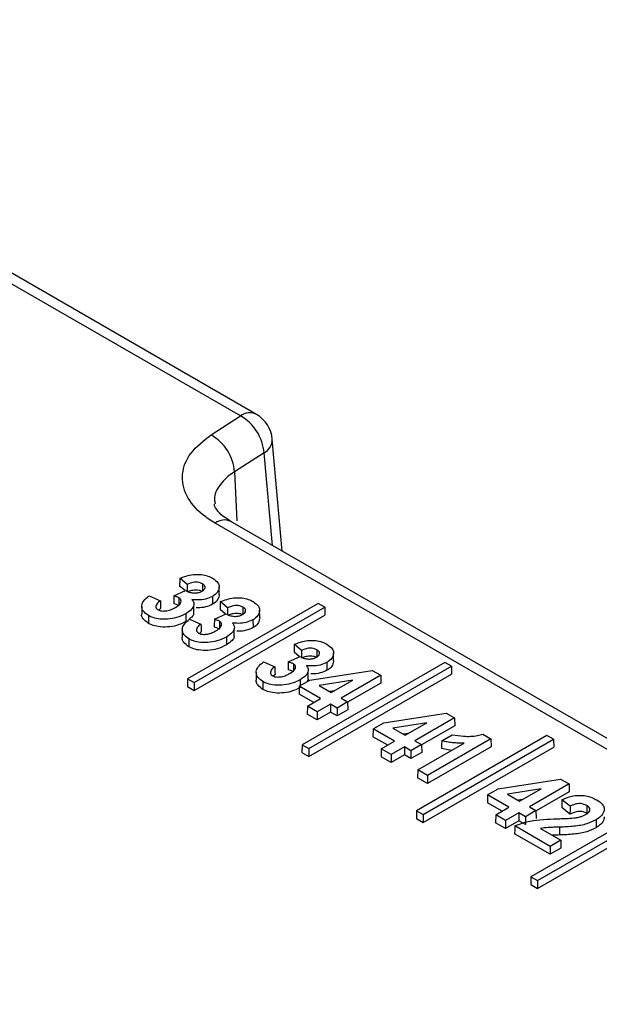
# Paper-space layout 'Sheet1' of a CAD drawing. Header units: millimetres. Extents: x -7 to 413, y -20 to 277.
# Tile 102 of 105: x 345.96 to 349.6, y 246.7 to 252.88. Entities that reach past the tile are written whole.
import ezdxf

# ---------------------------------------------------------------- set-up
doc = ezdxf.new("R2010")
doc.units = ezdxf.units.MM

psp = doc.layouts.new('Sheet1')

# ---------------------------------------------------------------- linework, layer by layer
at = {"color": 7, "linetype": 'Continuous', "lineweight": 25}
for p, q in [((347.3427, 250.395), (343.0473, 252.8747)), ((347.4426, 250.4049), (343.1473, 252.8846)), ((347.1573, 250.2762), (347.3427, 250.395)), ((347.6041, 249.5464), (347.5419, 250.2494)), ((347.4911, 250.1631), (347.3057, 250.0443)), ((352.419, 246.6992), (347.1824, 249.7222)), ((352.519, 246.7091), (347.2824, 249.7321)), ((347.007, 249.3371), (346.9609, 249.3755)), ((346.9243, 249.2645), (346.9981, 249.2994)), ((346.9948, 249.2978), (346.9602, 249.3266)), ((347.2089, 249.2737), (347.2084, 249.3227)), ((346.7683, 249.2644), (346.8401, 249.2347)), ((347.8299, 249.2174), (347.0104, 248.7443)), ((347.2613, 249.1903), (347.2152, 249.2287)), ((347.8716, 249.1933), (347.8299, 249.2174)), ((346.7229, 249.1995), (346.7224, 249.1506)), ((346.8409, 249.1858), (346.8298, 249.1758)), ((347.0491, 249.1558), (347.0486, 249.2048)), ((347.0521, 248.7202), (347.8716, 249.1933)), ((347.1785, 249.1177), (347.2524, 249.1526)), ((347.249, 249.151), (347.2145, 249.1798)), ((347.4632, 249.127), (347.4626, 249.176)), ((347.8716, 249.1933), (347.8723, 249.1443)), ((347.0226, 249.1176), (347.0944, 249.088)), ((347.0521, 248.6708), (347.8723, 249.1443)), ((346.9772, 249.0528), (346.9767, 249.0038)), ((347.0951, 249.039), (347.084, 249.029)), ((347.3034, 249.009), (347.3029, 249.0581)), ((347.7132, 248.883), (347.6786, 248.9119)), ((347.7254, 248.9224), (347.6794, 248.9608)), ((347.9273, 248.859), (347.9268, 248.908)), ((347.4867, 248.8496), (347.5585, 248.82)), ((347.6427, 248.8498), (347.7165, 248.8846)), ((348.6251, 248.847), (347.7288, 248.3296)), ((348.6668, 248.8229), (348.6251, 248.847)), ((347.4414, 248.7848), (347.4408, 248.7358)), ((347.7676, 248.7411), (347.767, 248.7901)), ((347.7705, 248.3055), (348.6668, 248.8229)), ((347.7772, 248.7358), (348.1691, 248.7971)), ((348.1691, 248.7971), (348.2227, 248.7662)), ((348.6668, 248.8229), (348.6676, 248.774)), ((347.0104, 248.7443), (347.0097, 248.6953)), ((347.0104, 248.7443), (347.0521, 248.7202)), ((347.0521, 248.7202), (347.0521, 248.6708)), ((347.5593, 248.7711), (347.5482, 248.7611)), ((347.7105, 248.6973), (347.7772, 248.7358)), ((347.7705, 248.2561), (348.6676, 248.774)), ((348.0481, 248.7364), (347.8355, 248.7021)), ((347.9121, 248.6579), (348.0481, 248.7364)), ((348.2227, 248.7662), (347.9736, 248.6224)), ((348.2235, 248.7172), (348.0152, 248.5969)), ((348.2227, 248.7662), (348.2235, 248.7172)), ((347.0097, 248.6953), (347.0521, 248.6708)), ((347.7105, 248.6973), (347.7098, 248.6483)), ((347.8454, 248.6194), (347.7105, 248.6973)), ((347.8355, 248.7021), (347.9121, 248.6579)), ((347.9296, 248.668), (347.9023, 248.6636)), ((347.8026, 248.5947), (347.7098, 248.6483)), ((347.7624, 248.5715), (347.8454, 248.6194)), ((348.0152, 248.5984), (347.9484, 248.5599)), ((347.9736, 248.6224), (348.0152, 248.5984)), ((348.0152, 248.5984), (348.0159, 248.5494)), ((347.7624, 248.5715), (347.7616, 248.5225)), ((347.8239, 248.5359), (347.7624, 248.5715)), ((347.9069, 248.5839), (347.8239, 248.5359)), ((347.8239, 248.5359), (347.8239, 248.4865)), ((347.9069, 248.5344), (347.8239, 248.4865)), ((347.9484, 248.5599), (347.9069, 248.5839)), ((347.9069, 248.5839), (347.9069, 248.5344)), ((347.9484, 248.5105), (347.9069, 248.5344)), ((347.9484, 248.5599), (347.9484, 248.5105)), ((348.0159, 248.5494), (347.9484, 248.5105)), ((347.8239, 248.4865), (347.7616, 248.5225)), ((348.1747, 248.4293), (348.2414, 248.4678)), ((348.2414, 248.4678), (348.6333, 248.5291)), ((348.5123, 248.4684), (348.2996, 248.4342)), ((348.3763, 248.3899), (348.5123, 248.4684)), ((348.6869, 248.4982), (348.4378, 248.3544)), ((348.6333, 248.5291), (348.6869, 248.4982)), ((348.6869, 248.4982), (348.6876, 248.4492)), ((348.1747, 248.4293), (348.1739, 248.3803)), ((348.3096, 248.3514), (348.1747, 248.4293)), ((348.2996, 248.4342), (348.3763, 248.3899)), ((348.6876, 248.4492), (348.4794, 248.329)), ((348.2668, 248.3267), (348.1739, 248.3803)), ((348.2266, 248.3035), (348.3096, 248.3514)), ((348.3938, 248.4), (348.3664, 248.3956)), ((348.4378, 248.3544), (348.4793, 248.3305)), ((349.2667, 248.3879), (348.4472, 247.9148)), ((348.4889, 247.8908), (349.3084, 248.3639)), ((348.9152, 248.3664), (348.5164, 248.1362)), ((348.6055, 248.3545), (348.6722, 248.393)), ((348.8647, 248.3956), (348.9152, 248.3664)), ((348.9152, 248.3664), (348.9159, 248.3174)), ((349.3084, 248.3639), (349.2667, 248.3879)), ((349.3084, 248.3639), (349.3092, 248.3149)), ((347.7288, 248.3296), (347.7281, 248.2806)), ((347.7288, 248.3296), (347.7705, 248.3055)), ((347.7705, 248.3055), (347.7705, 248.2561)), ((348.2266, 248.3035), (348.2258, 248.2545)), ((348.2881, 248.268), (348.2266, 248.3035)), ((348.3711, 248.3159), (348.2881, 248.268)), ((348.4126, 248.2919), (348.3711, 248.3159)), ((348.3711, 248.3159), (348.3711, 248.2665)), ((348.4793, 248.3305), (348.4126, 248.2919)), ((348.4126, 248.2919), (348.4126, 248.2425)), ((348.4549, 248.1717), (348.746, 248.3398)), ((348.4793, 248.3305), (348.4801, 248.2815)), ((348.4889, 247.8414), (349.3092, 248.3149)), ((348.9159, 248.3174), (348.5164, 248.0868)), ((348.6673, 248.2943), (348.6046, 248.3054)), ((347.7281, 248.2806), (347.7705, 248.2561)), ((348.2881, 248.2186), (348.2258, 248.2545)), ((348.2881, 248.268), (348.2881, 248.2186)), ((348.3711, 248.2665), (348.2881, 248.2186)), ((348.4126, 248.2425), (348.3711, 248.2665)), ((348.4801, 248.2815), (348.4126, 248.2425)), ((348.4549, 248.1717), (348.4541, 248.1227)), ((348.5164, 248.1362), (348.4549, 248.1717)), ((348.5164, 248.0868), (348.4541, 248.1227)), ((348.5164, 248.1362), (348.5164, 248.0868)), ((348.9598, 248.0531), (349.3517, 248.1144)), ((349.3517, 248.1144), (349.4053, 248.0835)), ((348.8931, 248.0146), (348.9598, 248.0531)), ((349.2307, 248.0537), (349.0181, 248.0194)), ((349.0947, 247.9752), (349.2307, 248.0537)), ((349.4053, 248.0835), (349.1562, 247.9397)), ((349.4053, 248.0835), (349.406, 248.0345)), ((348.8931, 248.0146), (348.8923, 247.9656)), ((349.028, 247.9367), (348.8931, 248.0146)), ((349.0181, 248.0194), (349.0947, 247.9752)), ((349.1122, 247.9853), (349.0848, 247.9809)), ((349.9852, 247.9732), (349.1657, 247.5001)), ((349.406, 248.0345), (349.1978, 247.9142)), ((349.4113, 247.9431), (349.3601, 247.9846)), ((348.4472, 247.9148), (348.4465, 247.8659)), ((348.4472, 247.9148), (348.4889, 247.8908)), ((348.9852, 247.912), (348.8923, 247.9656)), ((348.945, 247.8888), (349.028, 247.9367)), ((349.1977, 247.9157), (349.131, 247.8772)), ((349.1562, 247.9397), (349.1977, 247.9157)), ((349.1977, 247.9157), (349.1985, 247.8667)), ((349.2074, 247.476), (350.0269, 247.9491)), ((349.4112, 247.8937), (349.3593, 247.9356)), ((348.4465, 247.8659), (348.4889, 247.8414)), ((348.4889, 247.8908), (348.4889, 247.8414)), ((348.945, 247.8888), (348.9442, 247.8398)), ((349.0065, 247.8532), (348.945, 247.8888)), ((349.0895, 247.9012), (349.0065, 247.8532)), ((349.0065, 247.8532), (349.0065, 247.8038)), ((349.0895, 247.8517), (349.0065, 247.8038)), ((349.131, 247.8772), (349.0895, 247.9012)), ((349.0895, 247.9012), (349.0895, 247.8517)), ((349.131, 247.8278), (349.0895, 247.8517)), ((349.131, 247.8772), (349.131, 247.8278)), ((349.2074, 247.4266), (350.0276, 247.9001)), ((349.0065, 247.8038), (348.9442, 247.8398)), ((349.2867, 247.6915), (349.0644, 247.8198)), ((349.2258, 247.8037), (349.3534, 247.73)), ((349.3457, 247.8121), (349.3457, 247.7628)), ((349.2867, 247.6421), (349.0636, 247.7709)), ((349.3534, 247.73), (349.2867, 247.6915)), ((349.3534, 247.73), (349.3542, 247.681)), ((349.2867, 247.6915), (349.2867, 247.6421)), ((349.3542, 247.681), (349.2867, 247.6421)), ((349.1657, 247.5001), (349.1649, 247.4511)), ((349.1657, 247.5001), (349.2074, 247.476)), ((349.1649, 247.4511), (349.2074, 247.4266)), ((349.2074, 247.476), (349.2074, 247.4266))]:
    psp.add_line(p, q, dxfattribs=at)
at = {"color": 8, "linetype": 'Continuous', "lineweight": 25}
for p, q in [((347.5425, 249.5819), (347.4911, 250.1631)), ((347.3057, 250.0443), (347.32, 249.737))]:
    psp.add_line(p, q, dxfattribs=at)
at = {"color": 7, "linetype": 'Continuous', "lineweight": 25, "flags": 128}
for points in [[(347.007, 249.3371), (347.007, 249.3174), (347.0069, 249.3025), (347.0069, 249.2949)], [(346.8401, 249.2347), (346.8403, 249.2195), (346.8406, 249.2027), (346.8409, 249.1858)], [(346.956, 249.2526), (346.9559, 249.237), (346.9558, 249.2202), (346.9557, 249.2034)], [(347.1665, 249.2615), (347.1666, 249.2467), (347.1667, 249.2319), (347.1669, 249.2123)], [(347.2613, 249.1903), (347.2612, 249.1707), (347.2612, 249.1558), (347.2612, 249.1481)], [(347.0944, 249.088), (347.0946, 249.0727), (347.0949, 249.0559), (347.0951, 249.039)], [(347.2103, 249.1058), (347.2102, 249.0902), (347.21, 249.0734), (347.2099, 249.0566)], [(347.4207, 249.1147), (347.4209, 249.0999), (347.421, 249.0852), (347.4211, 249.0655)], [(347.7254, 248.9224), (347.7254, 248.9027), (347.7254, 248.8878), (347.7253, 248.8802)], [(347.8849, 248.8467), (347.885, 248.832), (347.8851, 248.8172), (347.8853, 248.7975)], [(347.5585, 248.82), (347.5588, 248.8048), (347.559, 248.7879), (347.5593, 248.7711)], [(347.6745, 248.8379), (347.6743, 248.8223), (347.6742, 248.8055), (347.6741, 248.7887)], [(348.6055, 248.3545), (348.6051, 248.33), (348.6046, 248.3054)], [(349.4113, 247.9431), (349.4113, 247.921), (349.4112, 247.8937)], [(349.5167, 247.9481), (349.5165, 247.9261), (349.5163, 247.8989)], [(349.5748, 247.8578), (349.5749, 247.843), (349.575, 247.8283), (349.5752, 247.8086)], [(349.0644, 247.8198), (349.064, 247.7954), (349.0636, 247.7709)]]:
    psp.add_lwpolyline(points, dxfattribs=at)
at = {"color": 8, "linetype": 'Continuous', "lineweight": 25}
for centre, radius, start, end in [((347.4008, 250.3181), 0.0965, 64.26347, 127.04747), ((347.443, 250.2495), 0.0988, 299.0921, 359.92075), ((347.2406, 249.6452), 0.0965, 64.26347, 127.04747)]:
    psp.add_arc(centre, radius, start, end, dxfattribs=at)
at = {"color": 7, "linetype": 'Continuous', "lineweight": 25}
for centre, radius, start, end in [((347.1956, 250.1375), 0.2966, 4.96157, 60.27984), ((347.3427, 250.2317), 0.2, 5.05795, 60.00269), ((347.0103, 250.0186), 0.2966, 4.96172, 60.27992)]:
    psp.add_arc(centre, radius, start, end, dxfattribs=at)
for points, knots in [([(347.1824, 249.7222), (347.1561, 249.739), (347.0774, 249.7893), (346.9925, 249.8942), (346.9666, 250.0302), (347.017, 250.1663), (347.1105, 250.2396), (347.1573, 250.2762)], [0, 0, 0, 0, 0.111653, 0.333633, 0.555664, 0.777834, 1, 1, 1, 1]), ([(347.288, 249.7306), (347.2698, 249.7413), (347.2215, 249.7696), (347.1865, 249.8143), (347.1771, 249.8328), (347.1789, 249.8408), (347.1792, 249.8419)], [0, 0, 0, 0, 0.198243, 0.526833, 0.938529, 1, 1, 1, 1]), ([(346.9609, 249.3755), (346.9879, 249.3853), (347.027, 249.3996), (347.0878, 249.4011), (347.129, 249.3936), (347.1536, 249.383), (347.1653, 249.3765), (347.1667, 249.3758)], [0, 0, 0, 0, 0.412213, 0.599036, 0.785849, 0.973941, 1, 1, 1, 1]), ([(346.9609, 249.3755), (346.9608, 249.3674), (346.9606, 249.3511), (346.9603, 249.3348), (346.9602, 249.3266)], [0, 0, 0, 0, 0.500024, 1, 1, 1, 1]), ([(347.1034, 249.3413), (347.097, 249.3442), (347.0849, 249.3497), (347.0624, 249.3514), (347.0389, 249.3492), (347.0208, 249.3433), (347.0101, 249.3385), (347.007, 249.3371)], [0, 0, 0, 0, 0.227011, 0.426416, 0.616268, 0.891149, 1, 1, 1, 1]), ([(347.1015, 249.295), (347.1068, 249.2985), (347.1158, 249.3045), (347.1213, 249.3156), (347.1202, 249.3258), (347.1138, 249.3347), (347.1067, 249.3392), (347.1034, 249.3413)], [0, 0, 0, 0, 0.264626, 0.456487, 0.648787, 0.840914, 1, 1, 1, 1]), ([(347.1034, 249.3413), (347.1034, 249.3348), (347.1033, 249.3234), (347.1032, 249.307), (347.1031, 249.297), (347.1031, 249.2921)], [0, 0, 0, 0, 0.394277, 0.697114, 1, 1, 1, 1]), ([(347.1667, 249.3758), (347.1797, 249.3668), (347.2017, 249.3516), (347.2111, 249.3216), (347.2036, 249.2933), (347.1847, 249.2725), (347.1695, 249.2633), (347.1665, 249.2615)], [0, 0, 0, 0, 0.2719872, 0.4589407, 0.7002926, 0.9395304, 1, 1, 1, 1]), ([(346.9981, 249.2994), (347.0031, 249.2966), (347.0149, 249.2901), (347.0335, 249.2844), (347.0469, 249.2833), (347.0509, 249.2829)], [0, 0, 0, 0, 0.337683, 0.802697, 1, 1, 1, 1]), ([(347.1031, 249.2921), (347.0966, 249.295), (347.0845, 249.3004), (347.0622, 249.3021), (347.0389, 249.2998), (347.0207, 249.2939), (347.01, 249.2891), (347.0069, 249.2877)], [0, 0, 0, 0, 0.227526, 0.425201, 0.614067, 0.888756, 1, 1, 1, 1]), ([(347.0509, 249.2829), (347.0587, 249.2831), (347.0737, 249.2835), (347.0905, 249.2891), (347.0986, 249.2934), (347.1015, 249.295)], [0, 0, 0, 0, 0.410458, 0.789338, 1, 1, 1, 1]), ([(347.2086, 249.2738), (347.2073, 249.2639), (347.2047, 249.2438), (347.185, 249.2233), (347.1699, 249.2141), (347.1669, 249.2123)], [0, 0, 0, 0, 0.436013, 0.886088, 1, 1, 1, 1]), ([(346.7648, 249.1414), (346.7524, 249.1502), (346.7289, 249.1668), (346.7203, 249.1978), (346.7287, 249.2288), (346.7491, 249.2504), (346.7652, 249.2621), (346.7683, 249.2644)], [0, 0, 0, 0, 0.247443, 0.467718, 0.668679, 0.936702, 1, 1, 1, 1]), ([(346.8401, 249.2347), (346.8312, 249.2281), (346.8177, 249.2179), (346.8105, 249.2011), (346.8118, 249.1888), (346.8194, 249.1813), (346.8242, 249.1782), (346.8251, 249.1776)], [0, 0, 0, 0, 0.394061, 0.598649, 0.804723, 0.961794, 1, 1, 1, 1]), ([(346.9243, 249.2645), (346.9242, 249.2592), (346.924, 249.2483), (346.9236, 249.232), (346.9234, 249.221), (346.9233, 249.2154)], [0, 0, 0, 0, 0.32633, 0.663139, 1, 1, 1, 1]), ([(346.9557, 249.2034), (346.9533, 249.2047), (346.9485, 249.2073), (346.9376, 249.2113), (346.929, 249.2138), (346.9233, 249.2154)], [0, 0, 0, 0, 0.253442, 0.507139, 1, 1, 1, 1]), ([(346.956, 249.2526), (346.9536, 249.2539), (346.9489, 249.2565), (346.9382, 249.2605), (346.9298, 249.2629), (346.9243, 249.2645)], [0, 0, 0, 0, 0.2577008, 0.5156104, 1, 1, 1, 1]), ([(346.9342, 249.1924), (346.9443, 249.199), (346.9598, 249.209), (346.9694, 249.2256), (346.97, 249.237), (346.9653, 249.2463), (346.9591, 249.2505), (346.956, 249.2526)], [0, 0, 0, 0, 0.381704, 0.584613, 0.757272, 0.880542, 1, 1, 1, 1]), ([(347.0376, 249.2415), (347.0424, 249.235), (347.0517, 249.2222), (347.0489, 249.2008), (347.0348, 249.1762), (347.0129, 249.1619), (346.9993, 249.153)], [0, 0, 0, 0, 0.215558, 0.420828, 0.640674, 1, 1, 1, 1]), ([(347.1665, 249.2615), (347.1528, 249.255), (347.1263, 249.2426), (347.0787, 249.2378), (347.0501, 249.2404), (347.0376, 249.2415)], [0, 0, 0, 0, 0.375048, 0.727611, 1, 1, 1, 1]), ([(347.1669, 249.2123), (347.1532, 249.2059), (347.1266, 249.1935), (347.088, 249.1889), (347.0683, 249.1903), (347.0648, 249.1906)], [0, 0, 0, 0, 0.467467, 0.906463, 1, 1, 1, 1]), ([(347.2152, 249.2287), (347.2151, 249.2206), (347.2148, 249.2043), (347.2146, 249.188), (347.2145, 249.1798)], [0, 0, 0, 0, 0.500024, 1, 1, 1, 1]), ([(347.2152, 249.2287), (347.2421, 249.2386), (347.2813, 249.2528), (347.342, 249.2543), (347.3833, 249.2468), (347.4078, 249.2362), (347.4196, 249.2298), (347.421, 249.229)], [0, 0, 0, 0, 0.41221, 0.599037, 0.78585, 0.973934, 1, 1, 1, 1]), ([(347.421, 249.229), (347.434, 249.22), (347.4559, 249.2048), (347.4653, 249.1748), (347.4578, 249.1466), (347.4389, 249.1257), (347.4238, 249.1165), (347.4207, 249.1147)], [0, 0, 0, 0, 0.2719872, 0.4589407, 0.7002926, 0.9395304, 1, 1, 1, 1]), ([(346.7644, 249.0922), (346.7524, 249.101), (346.7296, 249.1176), (346.7198, 249.14), (346.7226, 249.1502), (346.7227, 249.1505)], [0, 0, 0, 0, 0.520859, 0.98427, 1, 1, 1, 1]), ([(346.9993, 249.153), (346.9807, 249.1438), (346.9469, 249.1271), (346.8839, 249.1171), (346.829, 249.1187), (346.7886, 249.129), (346.7713, 249.138), (346.7648, 249.1414)], [0, 0, 0, 0, 0.278797, 0.50563, 0.73261, 0.899446, 1, 1, 1, 1]), ([(346.8251, 249.1776), (346.8299, 249.1754), (346.8394, 249.171), (346.8597, 249.1693), (346.8844, 249.1718), (346.9109, 249.1798), (346.9266, 249.1883), (346.9342, 249.1924)], [0, 0, 0, 0, 0.145281, 0.290651, 0.477983, 0.748642, 1, 1, 1, 1]), ([(346.9993, 249.153), (346.9994, 249.1481), (346.9994, 249.1382), (346.9996, 249.1218), (346.9996, 249.1103), (346.9997, 249.1038)], [0, 0, 0, 0, 0.300005, 0.60001, 1, 1, 1, 1]), ([(347.0484, 249.1558), (347.0484, 249.1547), (347.048, 249.1464), (347.0397, 249.1335), (347.0265, 249.1242), (347.0213, 249.1205)], [0, 0, 0, 0, 0.084885, 0.635752, 1, 1, 1, 1]), ([(347.2524, 249.1526), (347.2573, 249.1499), (347.2692, 249.1434), (347.2878, 249.1377), (347.3012, 249.1365), (347.3051, 249.1362)], [0, 0, 0, 0, 0.3376905, 0.802692, 1, 1, 1, 1]), ([(347.3573, 249.1453), (347.3509, 249.1482), (347.3388, 249.1537), (347.3164, 249.1553), (347.2931, 249.1531), (347.275, 249.1472), (347.2642, 249.1423), (347.2612, 249.1409)], [0, 0, 0, 0, 0.227526, 0.425201, 0.614067, 0.888756, 1, 1, 1, 1]), ([(347.3577, 249.1945), (347.3512, 249.1974), (347.3391, 249.2029), (347.3166, 249.2046), (347.2932, 249.2024), (347.275, 249.1965), (347.2643, 249.1917), (347.2613, 249.1903)], [0, 0, 0, 0, 0.22701, 0.426414, 0.616274, 0.89115, 1, 1, 1, 1]), ([(347.3051, 249.1362), (347.3129, 249.1363), (347.3279, 249.1367), (347.3448, 249.1423), (347.3528, 249.1466), (347.3557, 249.1482)], [0, 0, 0, 0, 0.410456, 0.789341, 1, 1, 1, 1]), ([(347.3557, 249.1482), (347.361, 249.1517), (347.3701, 249.1578), (347.3756, 249.1689), (347.3744, 249.179), (347.368, 249.1879), (347.3609, 249.1924), (347.3577, 249.1945)], [0, 0, 0, 0, 0.2646253, 0.4564868, 0.6488004, 0.8409135, 1, 1, 1, 1]), ([(347.3577, 249.1945), (347.3576, 249.188), (347.3575, 249.1766), (347.3574, 249.1602), (347.3573, 249.1503), (347.3573, 249.1453)], [0, 0, 0, 0, 0.394277, 0.697114, 1, 1, 1, 1]), ([(346.7648, 249.1414), (346.7647, 249.1364), (346.7647, 249.1266), (346.7645, 249.1102), (346.7645, 249.0987), (346.7644, 249.0922)], [0, 0, 0, 0, 0.300005, 0.60001, 1, 1, 1, 1]), ([(346.9997, 249.1038), (346.9811, 249.0946), (346.9472, 249.0778), (346.8841, 249.0678), (346.829, 249.0694), (346.7884, 249.0797), (346.771, 249.0887), (346.7644, 249.0922)], [0, 0, 0, 0, 0.277888, 0.504722, 0.731713, 0.898791, 1, 1, 1, 1]), ([(347.019, 248.9946), (347.0066, 249.0034), (346.9832, 249.0201), (346.9746, 249.051), (346.9829, 249.082), (347.0034, 249.1037), (347.0195, 249.1153), (347.0226, 249.1176)], [0, 0, 0, 0, 0.247438, 0.467715, 0.668677, 0.936702, 1, 1, 1, 1]), ([(347.0944, 249.088), (347.0855, 249.0813), (347.072, 249.0711), (347.0648, 249.0544), (347.0661, 249.042), (347.0737, 249.0345), (347.0784, 249.0314), (347.0793, 249.0308)], [0, 0, 0, 0, 0.39406, 0.598639, 0.804723, 0.961781, 1, 1, 1, 1]), ([(347.1785, 249.1177), (347.1784, 249.1124), (347.1782, 249.1015), (347.1779, 249.0852), (347.1777, 249.0742), (347.1776, 249.0687)], [0, 0, 0, 0, 0.32633, 0.66314, 1, 1, 1, 1]), ([(347.2103, 249.1058), (347.2079, 249.1071), (347.2031, 249.1097), (347.1924, 249.1137), (347.184, 249.1161), (347.1785, 249.1177)], [0, 0, 0, 0, 0.2577008, 0.5156104, 1, 1, 1, 1]), ([(347.1885, 249.0456), (347.1986, 249.0522), (347.214, 249.0622), (347.2237, 249.0788), (347.2243, 249.0902), (347.2196, 249.0995), (347.2134, 249.1038), (347.2103, 249.1058)], [0, 0, 0, 0, 0.381708, 0.584611, 0.757272, 0.880542, 1, 1, 1, 1]), ([(347.2919, 249.0948), (347.2966, 249.0882), (347.3059, 249.0754), (347.3032, 249.054), (347.289, 249.0294), (347.2672, 249.0151), (347.2536, 249.0062)], [0, 0, 0, 0, 0.215558, 0.42083, 0.640673, 1, 1, 1, 1]), ([(347.4207, 249.1147), (347.4071, 249.1083), (347.3806, 249.0958), (347.333, 249.0911), (347.3044, 249.0936), (347.2919, 249.0948)], [0, 0, 0, 0, 0.375052, 0.72761, 1, 1, 1, 1]), ([(347.4628, 249.127), (347.4615, 249.1171), (347.459, 249.0971), (347.4393, 249.0766), (347.4242, 249.0673), (347.4211, 249.0655)], [0, 0, 0, 0, 0.436007, 0.886088, 1, 1, 1, 1]), ([(347.0793, 249.0308), (347.0841, 249.0286), (347.0937, 249.0243), (347.1139, 249.0226), (347.1387, 249.025), (347.1651, 249.0331), (347.1809, 249.0416), (347.1885, 249.0456)], [0, 0, 0, 0, 0.145269, 0.29065, 0.477982, 0.748641, 1, 1, 1, 1]), ([(347.2099, 249.0566), (347.2075, 249.0579), (347.2027, 249.0605), (347.1919, 249.0646), (347.1833, 249.067), (347.1776, 249.0687)], [0, 0, 0, 0, 0.2534418, 0.5071768, 1, 1, 1, 1]), ([(347.4211, 249.0655), (347.4074, 249.0591), (347.3808, 249.0468), (347.3423, 249.0421), (347.3226, 249.0435), (347.3191, 249.0438)], [0, 0, 0, 0, 0.467467, 0.906463, 1, 1, 1, 1]), ([(347.0187, 248.9454), (347.0066, 248.9542), (346.9839, 248.9709), (346.974, 248.9932), (346.9768, 249.0034), (346.9769, 249.0038)], [0, 0, 0, 0, 0.520857, 0.984278, 1, 1, 1, 1]), ([(347.019, 248.9946), (347.019, 248.9897), (347.0189, 248.9798), (347.0188, 248.9634), (347.0187, 248.9519), (347.0187, 248.9454)], [0, 0, 0, 0, 0.300005, 0.60001, 1, 1, 1, 1]), ([(347.2536, 249.0062), (347.2349, 248.997), (347.2012, 248.9803), (347.1381, 248.9703), (347.0832, 248.972), (347.0428, 248.9822), (347.0255, 248.9912), (347.019, 248.9946)], [0, 0, 0, 0, 0.278795, 0.505627, 0.732606, 0.89944, 1, 1, 1, 1]), ([(347.2536, 249.0062), (347.2536, 249.0013), (347.2537, 248.9914), (347.2538, 248.975), (347.2539, 248.9636), (347.2539, 248.957)], [0, 0, 0, 0, 0.300005, 0.60001, 1, 1, 1, 1]), ([(347.3027, 249.009), (347.3026, 249.0079), (347.3022, 248.9996), (347.2885, 248.9803), (347.2671, 248.9659), (347.2539, 248.957)], [0, 0, 0, 0, 0.055413, 0.414951, 1, 1, 1, 1]), ([(347.6794, 248.9608), (347.7063, 248.9706), (347.7454, 248.9849), (347.8062, 248.9864), (347.8474, 248.9789), (347.872, 248.9682), (347.8837, 248.9618), (347.8852, 248.961)], [0, 0, 0, 0, 0.412214, 0.599036, 0.785856, 0.973941, 1, 1, 1, 1]), ([(347.2539, 248.957), (347.2353, 248.9478), (347.2015, 248.931), (347.1383, 248.921), (347.0832, 248.9226), (347.0427, 248.9329), (347.0252, 248.942), (347.0187, 248.9454)], [0, 0, 0, 0, 0.277888, 0.504722, 0.731718, 0.898797, 1, 1, 1, 1]), ([(347.6794, 248.9608), (347.6792, 248.9526), (347.679, 248.9363), (347.6787, 248.92), (347.6786, 248.9119)], [0, 0, 0, 0, 0.500024, 1, 1, 1, 1]), ([(347.8218, 248.9265), (347.8154, 248.9295), (347.8033, 248.935), (347.7808, 248.9366), (347.7573, 248.9344), (347.7392, 248.9286), (347.7285, 248.9237), (347.7254, 248.9224)], [0, 0, 0, 0, 0.227011, 0.426416, 0.616268, 0.891149, 1, 1, 1, 1]), ([(347.8199, 248.8802), (347.8252, 248.8837), (347.8343, 248.8898), (347.8398, 248.9009), (347.8386, 248.911), (347.8322, 248.92), (347.8251, 248.9245), (347.8218, 248.9265)], [0, 0, 0, 0, 0.264626, 0.456487, 0.648787, 0.840914, 1, 1, 1, 1]), ([(347.8218, 248.9265), (347.8218, 248.9201), (347.8217, 248.9086), (347.8216, 248.8922), (347.8215, 248.8823), (347.8215, 248.8773)], [0, 0, 0, 0, 0.394277, 0.697114, 1, 1, 1, 1]), ([(347.8852, 248.961), (347.8982, 248.952), (347.9201, 248.9369), (347.9295, 248.9069), (347.922, 248.8786), (347.9031, 248.8578), (347.888, 248.8486), (347.8849, 248.8467)], [0, 0, 0, 0, 0.271993, 0.458941, 0.700293, 0.93953, 1, 1, 1, 1]), ([(347.4832, 248.7266), (347.4708, 248.7354), (347.4474, 248.7521), (347.4387, 248.783), (347.4471, 248.8141), (347.4675, 248.8357), (347.4837, 248.8474), (347.4867, 248.8496)], [0, 0, 0, 0, 0.247443, 0.467719, 0.66868, 0.936703, 1, 1, 1, 1]), ([(347.6427, 248.8498), (347.6426, 248.8444), (347.6424, 248.8336), (347.6421, 248.8172), (347.6418, 248.8062), (347.6417, 248.8007)], [0, 0, 0, 0, 0.32633, 0.663139, 1, 1, 1, 1]), ([(347.6745, 248.8379), (347.6721, 248.8392), (347.6673, 248.8417), (347.6566, 248.8457), (347.6482, 248.8482), (347.6427, 248.8498)], [0, 0, 0, 0, 0.257662, 0.51561, 1, 1, 1, 1]), ([(347.7165, 248.8846), (347.7215, 248.8819), (347.7333, 248.8754), (347.752, 248.8697), (347.7653, 248.8686), (347.7693, 248.8682)], [0, 0, 0, 0, 0.337683, 0.802697, 1, 1, 1, 1]), ([(347.8215, 248.8773), (347.815, 248.8802), (347.803, 248.8857), (347.7806, 248.8873), (347.7573, 248.8851), (347.7392, 248.8792), (347.7284, 248.8743), (347.7253, 248.8729)], [0, 0, 0, 0, 0.227526, 0.425201, 0.614067, 0.888756, 1, 1, 1, 1]), ([(347.8849, 248.8467), (347.8713, 248.8403), (347.8448, 248.8279), (347.7971, 248.8231), (347.7685, 248.8257), (347.7561, 248.8268)], [0, 0, 0, 0, 0.37505, 0.727611, 1, 1, 1, 1]), ([(347.7693, 248.8682), (347.7771, 248.8684), (347.7921, 248.8687), (347.8089, 248.8743), (347.817, 248.8787), (347.8199, 248.8802)], [0, 0, 0, 0, 0.410458, 0.789338, 1, 1, 1, 1]), ([(347.927, 248.859), (347.9257, 248.8492), (347.9231, 248.8291), (347.9035, 248.8086), (347.8883, 248.7994), (347.8853, 248.7975)], [0, 0, 0, 0, 0.436013, 0.886088, 1, 1, 1, 1]), ([(347.5585, 248.82), (347.5496, 248.8133), (347.5361, 248.8031), (347.5289, 248.7864), (347.5302, 248.7741), (347.5378, 248.7665), (347.5426, 248.7635), (347.5435, 248.7629)], [0, 0, 0, 0, 0.39406, 0.598648, 0.804723, 0.961794, 1, 1, 1, 1]), ([(347.5435, 248.7629), (347.5483, 248.7607), (347.5578, 248.7563), (347.5781, 248.7546), (347.6029, 248.757), (347.6293, 248.7651), (347.6451, 248.7736), (347.6526, 248.7777)], [0, 0, 0, 0, 0.14528, 0.29065, 0.477989, 0.748643, 1, 1, 1, 1]), ([(347.6741, 248.7887), (347.6717, 248.79), (347.6669, 248.7925), (347.656, 248.7966), (347.6474, 248.7991), (347.6417, 248.8007)], [0, 0, 0, 0, 0.253442, 0.507139, 1, 1, 1, 1]), ([(347.6526, 248.7777), (347.6627, 248.7842), (347.6782, 248.7943), (347.6878, 248.8108), (347.6885, 248.8223), (347.6837, 248.8316), (347.6775, 248.8358), (347.6745, 248.8379)], [0, 0, 0, 0, 0.381704, 0.584613, 0.757272, 0.880542, 1, 1, 1, 1]), ([(347.7561, 248.8268), (347.7608, 248.8202), (347.7701, 248.8074), (347.7674, 248.7861), (347.7532, 248.7615), (347.7313, 248.7471), (347.7177, 248.7382)], [0, 0, 0, 0, 0.2155572, 0.4208336, 0.6406749, 1, 1, 1, 1]), ([(347.8853, 248.7975), (347.8716, 248.7912), (347.845, 248.7788), (347.8064, 248.7742), (347.7867, 248.7756), (347.7833, 248.7758)], [0, 0, 0, 0, 0.467467, 0.906463, 1, 1, 1, 1]), ([(347.4828, 248.6774), (347.4708, 248.6862), (347.448, 248.7029), (347.4382, 248.7253), (347.441, 248.7355), (347.4411, 248.7358)], [0, 0, 0, 0, 0.520859, 0.98427, 1, 1, 1, 1]), ([(347.4832, 248.7266), (347.4832, 248.7217), (347.4831, 248.7119), (347.483, 248.6955), (347.4829, 248.684), (347.4828, 248.6774)], [0, 0, 0, 0, 0.300005, 0.60001, 1, 1, 1, 1]), ([(347.7177, 248.7382), (347.6991, 248.729), (347.6653, 248.7123), (347.6023, 248.7023), (347.5474, 248.704), (347.507, 248.7142), (347.4897, 248.7232), (347.4832, 248.7266)], [0, 0, 0, 0, 0.278797, 0.50563, 0.73261, 0.899446, 1, 1, 1, 1]), ([(347.7177, 248.7382), (347.7178, 248.7333), (347.7178, 248.7235), (347.7179, 248.7113), (347.718, 248.704), (347.718, 248.7016)], [0, 0, 0, 0, 0.402882, 0.805763, 1, 1, 1, 1]), ([(347.7668, 248.7411), (347.7668, 248.74), (347.7667, 248.7345), (347.7626, 248.7295), (347.7594, 248.7255)], [0, 0, 0, 0, 0.204444, 1, 1, 1, 1]), ([(347.7181, 248.689), (347.6995, 248.6798), (347.6657, 248.6631), (347.6025, 248.653), (347.5474, 248.6547), (347.5068, 248.6649), (347.4894, 248.674), (347.4828, 248.6774)], [0, 0, 0, 0, 0.277888, 0.504722, 0.731713, 0.898791, 1, 1, 1, 1]), ([(348.746, 248.3398), (348.734, 248.3397), (348.7099, 248.3394), (348.6742, 248.3422), (348.639, 248.3467), (348.6167, 248.3519), (348.6055, 248.3545)], [0, 0, 0, 0, 0.250184, 0.500729, 0.748559, 1, 1, 1, 1]), ([(348.6722, 248.393), (348.6955, 248.3891), (348.7472, 248.3805), (348.8156, 248.3829), (348.8536, 248.3927), (348.8647, 248.3956)], [0, 0, 0, 0, 0.368413, 0.816258, 1, 1, 1, 1]), ([(349.3601, 247.9846), (349.3599, 247.9764), (349.3597, 247.9601), (349.3595, 247.9438), (349.3593, 247.9356)], [0, 0, 0, 0, 0.500025, 1, 1, 1, 1]), ([(349.3601, 247.9846), (349.3798, 247.9928), (349.4118, 248.0062), (349.4657, 248.0136), (349.5104, 248.0099), (349.5493, 247.9988), (349.5697, 247.988), (349.5796, 247.9829)], [0, 0, 0, 0, 0.296029, 0.47833, 0.661466, 0.837571, 1, 1, 1, 1]), ([(349.5796, 247.9829), (349.5922, 247.9745), (349.6139, 247.9602), (349.6277, 247.934), (349.6244, 247.9068), (349.6079, 247.8798), (349.5849, 247.8645), (349.5748, 247.8578)], [0, 0, 0, 0, 0.23471, 0.402369, 0.570142, 0.810479, 1, 1, 1, 1]), ([(349.5167, 247.9481), (349.5097, 247.9516), (349.498, 247.9574), (349.4764, 247.9604), (349.4545, 247.9591), (349.4321, 247.9529), (349.4182, 247.9463), (349.4113, 247.9431)], [0, 0, 0, 0, 0.228315, 0.385986, 0.543519, 0.77707, 1, 1, 1, 1]), ([(349.5093, 247.891), (349.5169, 247.896), (349.5291, 247.9038), (349.5371, 247.9178), (349.5362, 247.9296), (349.5291, 247.9402), (349.5207, 247.9455), (349.5167, 247.9481)], [0, 0, 0, 0, 0.303119, 0.484796, 0.667499, 0.838694, 1, 1, 1, 1]), ([(349.0644, 247.8198), (349.0955, 247.8317), (349.1504, 247.8528), (349.2446, 247.8612), (349.3012, 247.8634), (349.3299, 247.8645)], [0, 0, 0, 0, 0.392639, 0.693173, 1, 1, 1, 1]), ([(349.3299, 247.8645), (349.3418, 247.8649), (349.3658, 247.8657), (349.4046, 247.8672), (349.4311, 247.8698), (349.4458, 247.8712)], [0, 0, 0, 0, 0.308722, 0.617411, 1, 1, 1, 1]), ([(349.5748, 247.8578), (349.5561, 247.8488), (349.5155, 247.8292), (349.4342, 247.8151), (349.3759, 247.8131), (349.3457, 247.8121)], [0, 0, 0, 0, 0.292825, 0.633976, 1, 1, 1, 1]), ([(349.5163, 247.8989), (349.5093, 247.9024), (349.4976, 247.9082), (349.4762, 247.9111), (349.4545, 247.9098), (349.4321, 247.9036), (349.4181, 247.8969), (349.4112, 247.8937)], [0, 0, 0, 0, 0.228746, 0.385115, 0.541332, 0.774702, 1, 1, 1, 1]), ([(349.4458, 247.8712), (349.4551, 247.8728), (349.4713, 247.8757), (349.4928, 247.8825), (349.5038, 247.8882), (349.5093, 247.891)], [0, 0, 0, 0, 0.398614, 0.69465, 1, 1, 1, 1]), ([(349.6252, 247.8779), (349.6251, 247.8723), (349.625, 247.8555), (349.608, 247.8306), (349.5852, 247.8153), (349.5752, 247.8086)], [0, 0, 0, 0, 0.21523, 0.654033, 1, 1, 1, 1]), ([(349.3457, 247.8121), (349.3337, 247.8117), (349.3098, 247.8109), (349.2693, 247.8099), (349.2417, 247.8059), (349.2258, 247.8037)], [0, 0, 0, 0, 0.297394, 0.594791, 1, 1, 1, 1]), ([(349.5752, 247.8086), (349.5564, 247.7995), (349.5159, 247.7799), (349.4345, 247.7659), (349.376, 247.7639), (349.3457, 247.7628)], [0, 0, 0, 0, 0.292359, 0.633724, 1, 1, 1, 1]), ([(349.3457, 247.7628), (349.3337, 247.7625), (349.3183, 247.762), (349.3028, 247.7614), (349.2994, 247.7612)], [0, 0, 0, 0, 0.775205, 1, 1, 1, 1])]:
    psp.add_open_spline(points, degree=3, knots=knots, dxfattribs=at)
at = {"color": 8, "linetype": 'Continuous', "lineweight": 25}
psp.add_open_spline([(347.3057, 250.0443), (347.3057, 250.0443), (347.2663, 250.0215), (347.2112, 249.9664), (347.1712, 249.8938), (347.1816, 249.8524), (347.1839, 249.8431)], degree=3, knots=[0, 0, 0, 0, 0.000031, 0.436803, 0.873507, 1, 1, 1, 1], dxfattribs=at)

doc.saveas('drawing.dxf')
